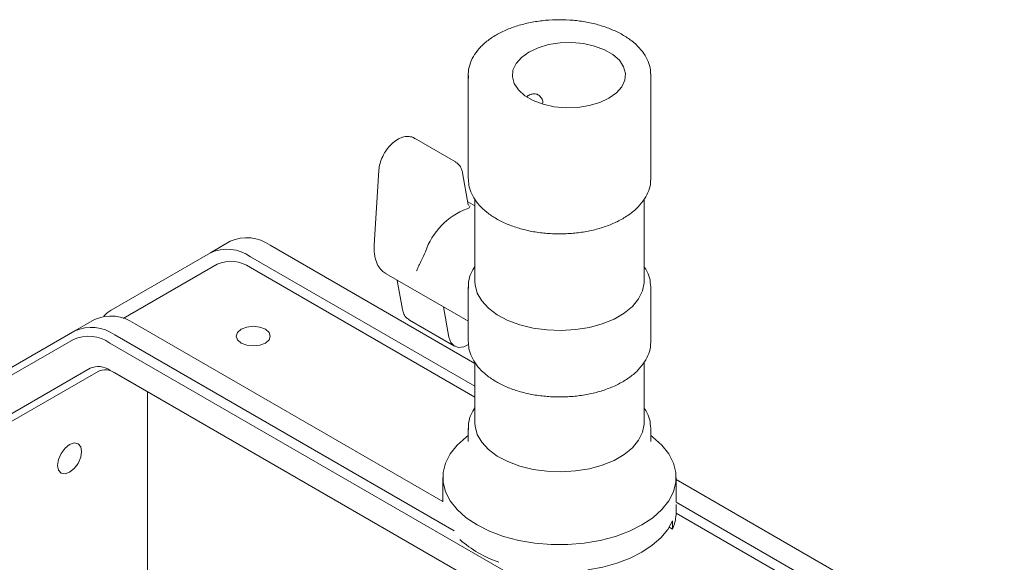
# Model space of a CAD drawing. Header units: millimetres. Extents: x 63 to 559, y 25 to 389.
# Tile 87 of 88: x 435 to 472, y 361 to 382. Entities that reach past the tile are written whole.
import ezdxf

# ---------------------------------------------------------------- set-up
doc = ezdxf.new("R2010")
doc.units = ezdxf.units.MM

msp = doc.modelspace()

# ---------------------------------------------------------------- linework, layer by layer
at = {"color": 7, "linetype": 'Continuous', "lineweight": 15}
for p, q in [((451.951, 379.563), (451.951, 375.684)), ((451.956, 379.463), (451.951, 379.563)), ((458.801, 375.684), (458.801, 379.563)), ((451.473, 376.305), (449.935, 377.193)), ((448.596, 375.987), (448.419, 373.188)), ((451.955, 374.689), (451.738, 375.896)), ((451.952, 375.712), (451.951, 375.684)), ((458.8, 375.623), (458.801, 375.684)), ((452.201, 374.651), (451.934, 374.805)), ((452.201, 374.907), (452.201, 371.805)), ((458.551, 371.805), (458.551, 374.905)), ((442.275, 372.894), (443.017, 373.323)), ((442.275, 372.894), (438.55, 370.743)), ((452.201, 368.739), (444.517, 373.175)), ((452.201, 367.881), (443.775, 372.746)), ((439.005, 370.43), (442.525, 372.461)), ((452.201, 367.473), (443.775, 372.338)), ((448.875, 372.097), (451.845, 370.382)), ((449.29, 371.857), (449.486, 370.766)), ((451.951, 371.601), (451.951, 369.56)), ((458.797, 371.701), (458.801, 371.601)), ((458.801, 369.56), (458.801, 371.601)), ((451.224, 369.721), (451.019, 370.859)), ((437.184, 369.955), (437.926, 370.384)), ((449.752, 370.357), (451.431, 369.388)), ((451.842, 370.391), (451.951, 370.341)), ((433.459, 367.804), (437.184, 369.955)), ((451.001, 363.553), (439.426, 370.236)), ((437.132, 369.637), (433.407, 367.486)), ((438.684, 369.807), (451.429, 362.449)), ((451.952, 369.588), (451.951, 369.56)), ((458.8, 369.499), (458.801, 369.56)), ((466.059, 353.595), (438.507, 369.501)), ((452.201, 368.783), (452.201, 366.498)), ((458.551, 366.498), (458.551, 368.78)), ((434.032, 366.403), (437.757, 368.554)), ((438.059, 368.44), (434.334, 366.289)), ((438.507, 368.48), (466.059, 352.575)), ((466.067, 352.57), (438.684, 368.378)), ((439.909, 348.637), (439.909, 367.671)), ((451.951, 366.294), (451.951, 365.847)), ((458.797, 366.394), (458.801, 366.294)), ((458.801, 365.847), (458.801, 366.294)), ((451.001, 364.457), (451.001, 363.538)), ((459.751, 363.538), (459.751, 364.457)), ((472.069, 357.269), (459.751, 364.38)), ((459.751, 363.436), (459.75, 363.361)), ((459.75, 363.054), (459.75, 363.361)), ((471.327, 356.841), (459.751, 363.523)), ((471.327, 356.432), (459.75, 363.116)), ((459.621, 362.517), (459.497, 362.588)), ((459.621, 362.517), (459.621, 362.823))]:
    msp.add_line(p, q, dxfattribs=at)
at = {"color": 7, "linetype": 'Continuous', "lineweight": 15, "flags": 128}
for points in [[(454.227, 380.43), (453.948, 380.231), (453.746, 380.002), (453.631, 379.755), (453.608, 379.498), (453.677, 379.245), (453.837, 379.006), (454.079, 378.791), (454.393, 378.609), (454.765, 378.47), (455.18, 378.378), (455.619, 378.338), (456.062, 378.351), (456.492, 378.417), (456.887, 378.534), (457.233, 378.695), (457.512, 378.895), (457.714, 379.123), (457.829, 379.371), (457.852, 379.627), (457.783, 379.88), (457.623, 380.12), (457.381, 380.335), (457.067, 380.516), (456.695, 380.656), (456.28, 380.748), (455.841, 380.788), (455.398, 380.774), (454.968, 380.708), (454.573, 380.591), (454.227, 380.43)], [(458.801, 379.607), (458.801, 379.602), (458.801, 379.563)], [(449.95, 377.184), (449.948, 377.185), (449.935, 377.193)], [(451.473, 376.305), (451.486, 376.297), (451.488, 376.296)], [(452.201, 371.805), (452.208, 371.689), (452.288, 371.381), (452.456, 371.086), (452.709, 370.812), (453.038, 370.566), (453.435, 370.355), (453.887, 370.187), (454.383, 370.065), (454.906, 369.993), (455.444, 369.973), (455.979, 370.006), (456.497, 370.091), (456.983, 370.225), (457.423, 370.404), (457.804, 370.624), (458.115, 370.878), (458.347, 371.158), (458.494, 371.457), (458.551, 371.767), (458.551, 371.805)], [(451.952, 371.557), (451.952, 371.562), (451.951, 371.601)], [(449.737, 370.366), (449.739, 370.365), (449.752, 370.357)], [(444.337, 370.024), (444.13, 370.103), (443.886, 370.131), (443.642, 370.103), (443.435, 370.024), (443.296, 369.904), (443.248, 369.763), (443.296, 369.622), (443.435, 369.503), (443.642, 369.423), (443.886, 369.395), (444.13, 369.423), (444.337, 369.503), (444.476, 369.622), (444.524, 369.763), (444.476, 369.904), (444.337, 370.024)], [(451.966, 369.443), (451.789, 369.364), (451.588, 369.34), (451.418, 369.395), (451.294, 369.526), (451.224, 369.721)], [(451.952, 366.249), (451.952, 366.254), (451.951, 366.294)], [(452.201, 366.498), (452.208, 366.381), (452.288, 366.074), (452.456, 365.779), (452.709, 365.504), (453.038, 365.258), (453.435, 365.048), (453.887, 364.879), (454.383, 364.757), (454.906, 364.685), (455.444, 364.666), (455.979, 364.698), (456.497, 364.783), (456.983, 364.917), (457.423, 365.097), (457.804, 365.317), (458.115, 365.57), (458.347, 365.851), (458.494, 366.15), (458.551, 366.459), (458.551, 366.498)], [(458.47, 362.671), (457.998, 362.435), (457.473, 362.24), (456.905, 362.09), (456.306, 361.989), (455.689, 361.937), (455.064, 361.937), (454.446, 361.989), (453.848, 362.09), (453.28, 362.24), (452.755, 362.435), (452.283, 362.671), (451.874, 362.943), (451.537, 363.246), (451.277, 363.574), (451.101, 363.92), (451.013, 364.276), (451.013, 364.637), (451.101, 364.993), (451.277, 365.339), (451.537, 365.667), (451.874, 365.97), (451.951, 366.028)], [(458.801, 366.028), (458.879, 365.97), (459.216, 365.667), (459.476, 365.339), (459.651, 364.993), (459.74, 364.637), (459.74, 364.276), (459.651, 363.92), (459.476, 363.574), (459.216, 363.246), (458.879, 362.943), (458.47, 362.671)], [(437.443, 365.43), (437.409, 365.211), (437.311, 364.985), (437.164, 364.788), (436.992, 364.648), (436.819, 364.588), (436.673, 364.617), (436.575, 364.729), (436.54, 364.909), (436.575, 365.128), (436.673, 365.354), (436.819, 365.551), (436.992, 365.69), (437.164, 365.751), (437.311, 365.722), (437.409, 365.609), (437.443, 365.43)], [(459.621, 362.823), (459.439, 362.499), (459.183, 362.191), (458.858, 361.907), (458.47, 361.65), (458.025, 361.426), (457.532, 361.238), (457, 361.091), (456.439, 360.986)]]:
    msp.add_lwpolyline(points, dxfattribs=at)
at = {"color": 7, "linetype": 'Continuous', "lineweight": 15}
for centre, radius, start, end in [((452.828, 372.091), 2.622, 110.5889, 161.3271), ((443.639, 371.948), 1.509, 54.3819, 114.3139), ((442.896, 371.519), 1.509, 54.3819, 114.3139), ((443.043, 371.316), 1.257, 54.3819, 114.3138), ((439.079, 369.837), 1.049, 120.2755, 140.3056), ((438.547, 369.009), 1.509, 54.3819, 114.3139), ((437.805, 368.58), 1.509, 54.3819, 114.3139), ((437.701, 368.376), 1.383, 54.3818, 114.314), ((438.067, 367.867), 0.754, 54.3819, 114.3142), ((438.317, 367.867), 0.629, 54.3816, 114.3144), ((458.202, 363.141), 1.55, 336.2416, 356.7965), ((454.349, 365.127), 4.046, 227.9074, 252.098)]:
    msp.add_arc(centre, radius, start, end, dxfattribs=at)
for points, knots in [([(458.794, 379.614), (458.795, 379.637), (458.802, 379.767), (458.736, 380.002), (458.597, 380.306), (458.379, 380.592), (458.094, 380.854), (457.744, 381.088), (457.338, 381.287), (456.886, 381.445), (456.4, 381.561), (455.891, 381.63), (455.371, 381.653), (454.851, 381.629), (454.342, 381.558), (453.857, 381.442), (453.405, 381.282), (452.997, 381.081), (452.643, 380.842), (452.352, 380.569), (452.132, 380.267), (451.996, 379.946), (451.94, 379.668), (451.96, 379.504), (451.966, 379.449)], [0, 0, 0, 0, 0.009775, 0.055548, 0.101405, 0.148109, 0.195898, 0.244482, 0.29342, 0.342375, 0.391244, 0.440027, 0.488759, 0.537485, 0.586249, 0.635094, 0.684075, 0.733234, 0.782585, 0.832019, 0.881153, 0.929421, 0.976417, 1, 1, 1, 1]), ([(454.161, 378.762), (454.161, 378.762), (454.204, 378.81), (454.312, 378.852), (454.464, 378.872), (454.607, 378.818), (454.708, 378.703), (454.755, 378.587), (454.745, 378.514), (454.743, 378.502)], [0, 0, 0, 0, 0.001111, 0.191446, 0.377534, 0.567983, 0.765329, 0.961652, 1, 1, 1, 1]), ([(449.952, 377.176), (449.942, 377.184), (449.883, 377.235), (449.734, 377.266), (449.534, 377.254), (449.325, 377.173), (449.119, 377.028), (448.927, 376.825), (448.767, 376.58), (448.654, 376.317), (448.607, 376.117), (448.598, 376.011), (448.596, 375.987)], [0, 0, 0, 0, 0.021546, 0.131395, 0.239114, 0.352644, 0.474093, 0.598502, 0.722659, 0.847063, 0.966005, 1, 1, 1, 1]), ([(451.738, 375.896), (451.728, 375.939), (451.702, 376.049), (451.624, 376.193), (451.53, 376.259), (451.49, 376.288)], [0, 0, 0, 0, 0.26813, 0.683546, 1, 1, 1, 1]), ([(451.954, 375.715), (451.958, 375.614), (451.965, 375.406), (452.073, 375.099), (452.25, 374.803), (452.5, 374.528), (452.816, 374.278), (453.194, 374.06), (453.623, 373.88), (454.093, 373.741), (454.591, 373.647), (455.107, 373.6), (455.629, 373.599), (456.145, 373.645), (456.644, 373.737), (457.114, 373.875), (457.48, 374.025), (457.678, 374.134), (457.747, 374.172)], [0, 0, 0, 0, 0.05789, 0.119246, 0.181239, 0.244627, 0.30935, 0.374853, 0.440591, 0.506251, 0.571786, 0.637225, 0.702623, 0.768047, 0.833542, 0.899182, 0.965033, 1, 1, 1, 1]), ([(457.747, 374.172), (457.812, 374.211), (458.002, 374.327), (458.272, 374.545), (458.527, 374.834), (458.701, 375.147), (458.79, 375.412), (458.79, 375.569), (458.79, 375.615)], [0, 0, 0, 0, 0.1082819, 0.3134559, 0.5185632, 0.7212372, 0.919181, 1, 1, 1, 1]), ([(451.961, 374.666), (451.962, 374.665), (451.965, 374.662), (451.96, 374.677), (451.955, 374.689)], [0, 0, 0, 0, 0.205779, 1, 1, 1, 1]), ([(452.009, 374.656), (452.009, 374.655), (452.008, 374.64), (452.006, 374.609), (451.977, 374.569), (451.926, 374.552), (451.906, 374.545)], [0, 0, 0, 0, 0.003736, 0.404129, 0.764849, 1, 1, 1, 1]), ([(448.419, 373.188), (448.417, 373.128), (448.41, 372.954), (448.447, 372.686), (448.55, 372.422), (448.689, 372.224), (448.807, 372.15), (448.857, 372.118)], [0, 0, 0, 0, 0.129959, 0.37693, 0.624292, 0.840612, 1, 1, 1, 1]), ([(450.344, 372.93), (450.295, 372.822), (450.176, 372.558), (450.064, 372.341), (450.016, 372.219), (450.015, 372.218)], [0, 0, 0, 0, 0.408789, 0.995166, 1, 1, 1, 1]), ([(452.201, 372.381), (452.151, 372.299), (452.039, 372.117), (451.956, 371.833), (451.958, 371.636), (451.959, 371.55)], [0, 0, 0, 0, 0.314629, 0.702102, 1, 1, 1, 1]), ([(458.787, 371.715), (458.784, 371.768), (458.775, 371.927), (458.697, 372.153), (458.593, 372.314), (458.551, 372.378)], [0, 0, 0, 0, 0.226268, 0.688043, 1, 1, 1, 1]), ([(449.486, 370.766), (449.497, 370.723), (449.523, 370.613), (449.601, 370.469), (449.694, 370.403), (449.735, 370.374)], [0, 0, 0, 0, 0.267968, 0.683117, 1, 1, 1, 1]), ([(451.954, 369.591), (451.958, 369.49), (451.965, 369.282), (452.073, 368.975), (452.25, 368.679), (452.5, 368.404), (452.816, 368.154), (453.194, 367.936), (453.623, 367.756), (454.093, 367.617), (454.591, 367.523), (455.107, 367.476), (455.629, 367.475), (456.145, 367.521), (456.644, 367.613), (457.114, 367.751), (457.48, 367.901), (457.678, 368.01), (457.747, 368.047)], [0, 0, 0, 0, 0.05789, 0.119246, 0.181239, 0.244627, 0.30935, 0.374853, 0.440591, 0.506251, 0.571786, 0.637225, 0.702623, 0.768047, 0.833542, 0.899182, 0.965033, 1, 1, 1, 1]), ([(457.747, 368.047), (457.812, 368.087), (458.002, 368.203), (458.272, 368.421), (458.527, 368.71), (458.701, 369.023), (458.79, 369.288), (458.79, 369.445), (458.79, 369.491)], [0, 0, 0, 0, 0.108282, 0.313456, 0.518563, 0.721237, 0.919181, 1, 1, 1, 1]), ([(452.201, 367.073), (452.151, 366.992), (452.039, 366.809), (451.956, 366.526), (451.958, 366.328), (451.959, 366.243)], [0, 0, 0, 0, 0.314629, 0.702102, 1, 1, 1, 1]), ([(458.787, 366.408), (458.784, 366.46), (458.775, 366.619), (458.697, 366.846), (458.593, 367.006), (458.551, 367.071)], [0, 0, 0, 0, 0.226268, 0.688043, 1, 1, 1, 1]), ([(451.95, 365.846), (451.95, 365.838), (451.951, 365.817), (451.949, 365.813), (451.948, 365.811)], [0, 0, 0, 0, 0.356514, 1, 1, 1, 1]), ([(458.804, 365.812), (458.805, 365.811), (458.806, 365.805), (458.804, 365.83), (458.802, 365.847)], [0, 0, 0, 0, 0.276619, 1, 1, 1, 1])]:
    msp.add_open_spline(points, degree=3, knots=knots, dxfattribs=at)

doc.saveas('drawing.dxf')
